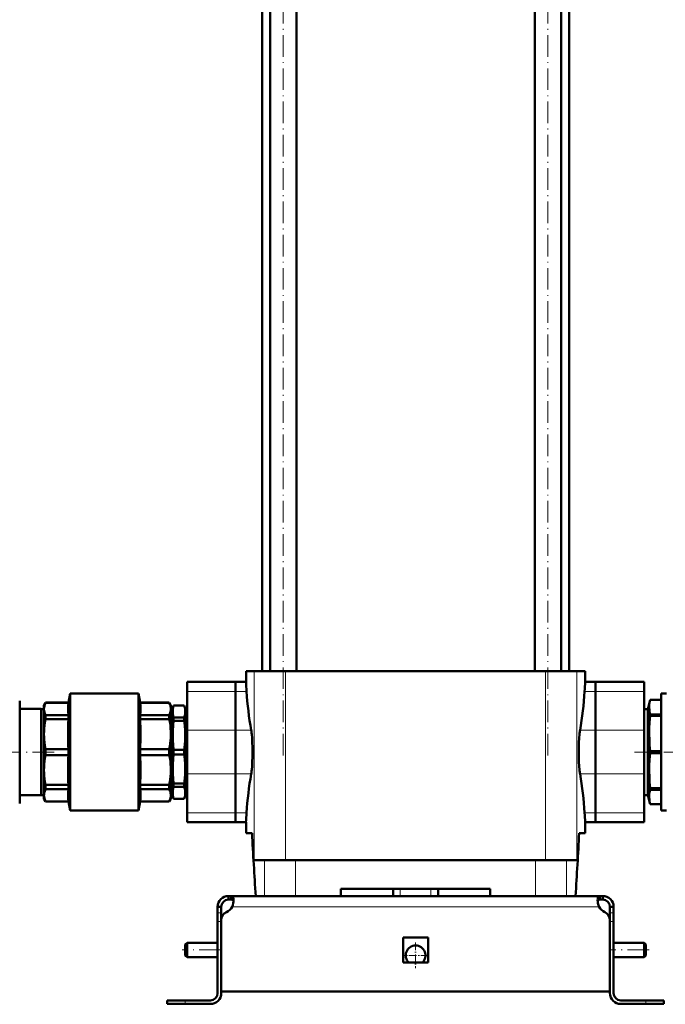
# Model space of a CAD drawing. Extents: x -1358 to 1757, y -1691 to 755.
# Tile 86 of 100: x 1181 to 1540, y -456 to 91. Entities that reach past the tile are written whole.
import ezdxf

# ---------------------------------------------------------------- set-up
doc = ezdxf.new("R2010")
doc.units = 0
doc.linetypes.add('DASHDOT', pattern=[18.5, 12, -3, 0.5, -3])

msp = doc.modelspace()

# ---------------------------------------------------------------- linework, layer by layer
at = {"color": 7, "linetype": 'DASHDOT', "lineweight": 18}
for p, q in [((1327.89, -318), (1327.89, 244.8)), ((1474.97, -318), (1474.97, 244.8)), ((1200.52, -316.1), (1133.41, -316.1)), ((1588.38, -316.1), (1522.98, -316.1)), ((1293.23, -426.1), (1271.63, -426.1)), ((1531.23, -426.1), (1509.63, -426.1))]:
    msp.add_line(p, q, dxfattribs=at)
at = {"color": 7, "lineweight": 50}
for p, q in [((1320.59, -271.1), (1320.59, 150.9)), ((1335.19, -271.1), (1335.19, 150.9)), ((1467.67, -271.1), (1467.67, 150.9)), ((1482.27, -271.1), (1482.27, 150.9)), ((1316.08, 134.9), (1316.08, -271.1)), ((1486.78, -271.1), (1486.78, 134.9)), ((1307.18, -271.1), (1311.81, -271.1)), ((1307.18, -277.1), (1307.18, -271.1)), ((1329.18, -271.1), (1311.81, -271.1)), ((1452.27, -271.1), (1329.18, -271.1)), ((1473.68, -271.1), (1452.27, -271.1)), ((1491.04, -271.1), (1473.68, -271.1)), ((1495.68, -271.1), (1491.04, -271.1)), ((1495.68, -277.1), (1495.68, -271.1)), ((1274.43, -282.33), (1274.43, -277.1)), ((1301.43, -277.1), (1274.43, -277.1)), ((1301.43, -282.33), (1301.43, -277.1)), ((1307.18, -277.1), (1301.43, -277.1)), ((1301.43, -277.1), (1301.43, -282.33)), ((1501.43, -277.1), (1495.68, -277.1)), ((1501.43, -277.1), (1501.43, -282.33)), ((1501.43, -282.33), (1501.43, -277.1)), ((1501.43, -277.1), (1528.43, -277.1)), ((1528.43, -277.1), (1528.43, -282.33)), ((1208.55, -288.6), (1209.43, -283.6)), ((1209.43, -283.6), (1209.43, -316.1)), ((1209.43, -283.6), (1247.43, -283.6)), ((1247.43, -348.6), (1247.43, -283.6)), ((1248.31, -288.6), (1247.43, -283.6)), ((1274.43, -282.33), (1274.43, -303.98)), ((1301.43, -282.33), (1301.43, -303.98)), ((1301.43, -303.98), (1301.43, -282.33)), ((1501.43, -303.98), (1501.43, -282.33)), ((1501.43, -282.33), (1501.43, -303.98)), ((1528.43, -303.98), (1528.43, -282.33)), ((1540.93, -283.6), (1537.82, -283.6)), ((1537.82, -283.6), (1537.82, -348.6)), ((1181.43, -295.95), (1181.43, -287.6)), ((1194.93, -290.1), (1195.79, -288.6)), ((1195.79, -288.65), (1195.79, -288.6)), ((1208.55, -288.6), (1195.79, -288.6)), ((1195.79, -288.65), (1208.55, -288.65)), ((1208.55, -288.65), (1208.55, -288.6)), ((1248.31, -288.65), (1248.31, -288.6)), ((1264.56, -288.6), (1248.31, -288.6)), ((1248.31, -288.65), (1264.56, -288.65)), ((1264.56, -288.65), (1264.56, -288.6)), ((1265.43, -290.1), (1264.56, -288.6)), ((1531.79, -287.1), (1530.43, -292.2)), ((1531.79, -287.1), (1531.79, -287.11)), ((1537.82, -287.1), (1531.79, -287.1)), ((1537.82, -287.11), (1531.79, -287.11)), ((1181.43, -292.1), (1193.43, -292.1)), ((1193.43, -292.1), (1193.43, -340.1)), ((1193.43, -292.2), (1194.93, -292.2)), ((1194.93, -292.08), (1194.93, -290.1)), ((1194.93, -306.15), (1194.93, -292.08)), ((1195.79, -297.88), (1195.79, -295.51)), ((1208.55, -295.51), (1195.79, -295.51)), ((1208.55, -297.88), (1208.55, -295.51)), ((1248.31, -297.88), (1248.31, -295.51)), ((1264.56, -295.51), (1248.31, -295.51)), ((1264.56, -297.88), (1264.56, -295.51)), ((1265.43, -292.08), (1265.43, -290.1)), ((1265.43, -306.15), (1265.43, -292.08)), ((1265.43, -292.2), (1266.43, -292.2)), ((1266.43, -291.6), (1266.97, -290.1)), ((1266.43, -291.6), (1266.43, -293.47)), ((1266.43, -293.47), (1266.43, -306.73)), ((1266.97, -290.1), (1266.97, -290.14)), ((1272.88, -290.1), (1266.97, -290.1)), ((1272.88, -290.14), (1266.97, -290.14)), ((1272.88, -290.1), (1272.88, -290.14)), ((1273.43, -291.6), (1272.88, -290.1)), ((1273.43, -291.6), (1273.43, -293.47)), ((1273.43, -292.2), (1274.43, -292.2)), ((1273.43, -293.47), (1273.43, -306.73)), ((1530.43, -292.2), (1528.43, -292.2)), ((1530.43, -292.2), (1530.43, -340)), ((1537.82, -295.21), (1531.79, -295.21)), ((1531.79, -295.21), (1531.79, -295.99)), ((1181.43, -344.6), (1181.43, -295.95)), ((1195.79, -297.88), (1208.55, -297.88)), ((1248.31, -297.88), (1264.56, -297.88)), ((1272.88, -296.8), (1266.97, -296.8)), ((1266.97, -296.8), (1266.97, -298.69)), ((1272.88, -298.69), (1266.97, -298.69)), ((1272.88, -296.8), (1272.88, -298.69)), ((1537.82, -295.99), (1531.79, -295.99)), ((1194.93, -316.1), (1194.93, -306.15)), ((1265.43, -326.05), (1265.43, -306.15)), ((1274.43, -328.23), (1274.43, -303.98)), ((1301.43, -328.23), (1301.43, -303.98)), ((1301.43, -303.98), (1301.43, -328.23)), ((1501.43, -303.98), (1501.43, -328.23)), ((1501.43, -328.23), (1501.43, -303.98)), ((1528.43, -303.98), (1528.43, -328.23)), ((1266.43, -306.73), (1266.43, -325.48)), ((1273.43, -306.73), (1273.43, -325.48)), ((1194.93, -326.05), (1194.93, -316.1)), ((1195.79, -316.1), (1195.79, -314.43)), ((1208.55, -314.43), (1195.79, -314.43)), ((1195.79, -317.78), (1195.79, -316.1)), ((1208.55, -314.43), (1208.55, -316.1)), ((1208.55, -316.1), (1208.55, -317.78)), ((1209.43, -348.6), (1209.43, -316.1)), ((1248.31, -317.78), (1248.31, -314.43)), ((1264.56, -314.43), (1248.31, -314.43)), ((1264.56, -317.78), (1264.56, -314.43)), ((1272.88, -314.77), (1266.97, -314.77)), ((1266.97, -314.77), (1266.97, -317.44)), ((1272.88, -317.44), (1266.97, -317.44)), ((1272.88, -314.77), (1272.88, -317.44)), ((1537.82, -315.55), (1531.79, -315.55)), ((1531.79, -315.55), (1531.79, -316.66)), ((1537.82, -316.66), (1531.79, -316.66)), ((1195.79, -317.78), (1208.55, -317.78)), ((1248.31, -317.78), (1264.56, -317.78)), ((1194.93, -340.12), (1194.93, -326.05)), ((1265.43, -340.12), (1265.43, -326.05)), ((1266.43, -325.48), (1266.43, -338.74)), ((1273.43, -325.48), (1273.43, -338.74)), ((1274.43, -328.23), (1274.43, -349.88)), ((1301.43, -328.23), (1301.43, -349.88)), ((1301.43, -349.88), (1301.43, -328.23)), ((1501.43, -349.88), (1501.43, -328.23)), ((1501.43, -328.23), (1501.43, -349.88)), ((1528.43, -349.88), (1528.43, -328.23)), ((1272.88, -333.52), (1266.97, -333.52)), ((1266.97, -333.52), (1266.97, -335.41)), ((1272.88, -333.52), (1272.88, -335.41)), ((1195.79, -336.69), (1195.79, -334.33)), ((1208.55, -334.33), (1195.79, -334.33)), ((1195.79, -336.69), (1208.55, -336.69)), ((1208.55, -336.69), (1208.55, -334.33)), ((1248.31, -336.69), (1248.31, -334.33)), ((1264.56, -334.33), (1248.31, -334.33)), ((1248.31, -336.69), (1264.56, -336.69)), ((1264.56, -336.69), (1264.56, -334.33)), ((1266.43, -338.74), (1266.43, -340.6)), ((1272.88, -335.41), (1266.97, -335.41)), ((1273.43, -338.74), (1273.43, -340.6)), ((1537.82, -336.21), (1531.79, -336.21)), ((1531.79, -336.21), (1531.79, -337)), ((1537.82, -337), (1531.79, -337)), ((1193.43, -340.1), (1181.43, -340.1)), ((1194.93, -340), (1193.43, -340)), ((1194.93, -342.1), (1194.93, -340.12)), ((1194.93, -342.1), (1195.79, -343.6)), ((1195.79, -343.6), (1195.79, -343.55)), ((1208.55, -343.55), (1195.79, -343.55)), ((1208.55, -343.6), (1195.79, -343.6)), ((1208.55, -343.6), (1208.55, -343.55)), ((1208.55, -343.6), (1209.43, -348.6)), ((1248.31, -343.6), (1247.43, -348.6)), ((1248.31, -343.6), (1248.31, -343.55)), ((1264.56, -343.55), (1248.31, -343.55)), ((1264.56, -343.6), (1248.31, -343.6)), ((1265.43, -342.1), (1264.56, -343.6)), ((1264.56, -343.55), (1264.56, -343.6)), ((1266.43, -340), (1265.43, -340)), ((1265.43, -342.1), (1265.43, -340.12)), ((1266.43, -340.6), (1266.97, -342.1)), ((1272.88, -342.07), (1266.97, -342.07)), ((1266.97, -342.07), (1266.97, -342.1)), ((1272.88, -342.1), (1266.97, -342.1)), ((1273.43, -340.6), (1272.88, -342.1)), ((1272.88, -342.07), (1272.88, -342.1)), ((1274.43, -340), (1273.43, -340)), ((1528.43, -340), (1530.43, -340)), ((1530.43, -340), (1531.79, -345.1)), ((1209.43, -348.6), (1247.43, -348.6)), ((1274.43, -355.1), (1274.43, -349.88)), ((1301.43, -355.1), (1301.43, -349.88)), ((1301.43, -349.88), (1301.43, -355.1)), ((1501.43, -349.88), (1501.43, -355.1)), ((1501.43, -355.1), (1501.43, -349.88)), ((1528.43, -349.88), (1528.43, -355.1)), ((1537.82, -345.1), (1531.79, -345.1)), ((1531.79, -345.1), (1531.79, -345.1)), ((1537.82, -345.1), (1531.79, -345.1)), ((1537.82, -348.6), (1540.93, -348.6)), ((1301.43, -355.1), (1274.43, -355.1)), ((1307.18, -355.1), (1301.43, -355.1)), ((1307.18, -361.1), (1307.18, -355.1)), ((1501.43, -355.1), (1495.68, -355.1)), ((1495.68, -361.1), (1495.68, -355.1)), ((1501.43, -355.1), (1528.43, -355.1)), ((1310.53, -361.1), (1307.18, -361.1)), ((1495.68, -361.1), (1492.32, -361.1)), ((1311.81, -376.1), (1317.54, -376.1)), ((1317.54, -376.1), (1334.75, -376.1)), ((1334.75, -376.1), (1468.11, -376.1)), ((1468.11, -376.1), (1485.32, -376.1)), ((1485.32, -376.1), (1491.04, -376.1)), ((1442.93, -392.1), (1359.93, -392.1)), ((1359.93, -396.1), (1359.93, -392.1)), ((1388.93, -396.1), (1388.93, -392.1)), ((1413.93, -396.1), (1413.93, -392.1)), ((1442.93, -392.1), (1442.93, -396.1)), ((1297.43, -396.1), (1298.96, -396.1)), ((1297.43, -396.1), (1297.43, -398.1)), ((1297.43, -398.1), (1298.96, -398.1)), ((1298.96, -396.1), (1298.96, -398.1)), ((1298.96, -396.1), (1401.43, -396.1)), ((1317.54, -396.1), (1312.58, -396.1)), ((1334.75, -396.1), (1317.54, -396.1)), ((1359.93, -396.1), (1334.75, -396.1)), ((1503.89, -396.1), (1401.43, -396.1)), ((1468.11, -396.1), (1442.93, -396.1)), ((1485.32, -396.1), (1468.11, -396.1)), ((1490.27, -396.1), (1485.32, -396.1)), ((1503.89, -396.1), (1503.89, -398.1)), ((1505.43, -396.1), (1503.89, -396.1)), ((1505.43, -398.1), (1503.89, -398.1)), ((1505.43, -396.1), (1505.43, -398.1)), ((1291.43, -402.1), (1293.43, -402.1)), ((1291.43, -402.1), (1291.43, -405.52)), ((1293.43, -405.52), (1293.43, -402.1)), ((1509.43, -402.1), (1509.43, -405.52)), ((1511.43, -402.1), (1509.43, -402.1)), ((1511.43, -402.1), (1511.43, -405.52)), ((1291.43, -405.52), (1291.43, -410.35)), ((1291.43, -450.1), (1291.43, -410.35)), ((1293.43, -405.52), (1293.43, -409.62)), ((1293.43, -449.1), (1293.43, -409.62)), ((1293.43, -450.1), (1293.43, -410.35)), ((1509.43, -405.52), (1509.43, -410.35)), ((1509.43, -409.62), (1509.43, -449.1)), ((1509.43, -450.1), (1509.43, -410.35)), ((1511.43, -405.52), (1511.43, -410.35)), ((1511.43, -410.35), (1511.43, -450.1)), ((1394.43, -419.1), (1401.43, -419.1)), ((1394.43, -419.1), (1394.43, -433.1)), ((1401.43, -419.1), (1408.43, -419.1)), ((1408.43, -419.1), (1408.43, -433.1)), ((1273.43, -423.1), (1274.43, -422.1)), ((1273.43, -423.1), (1273.43, -426.1)), ((1273.43, -426.1), (1273.43, -429.1)), ((1274.43, -422.1), (1274.43, -426.1)), ((1291.43, -422.1), (1274.43, -422.1)), ((1274.43, -426.1), (1274.43, -430.1)), ((1528.43, -422.1), (1511.43, -422.1)), ((1528.43, -422.1), (1528.43, -426.1)), ((1529.43, -423.1), (1528.43, -422.1)), ((1528.43, -426.1), (1528.43, -430.1)), ((1529.43, -423.1), (1529.43, -426.1)), ((1529.43, -426.1), (1529.43, -429.1)), ((1273.43, -429.1), (1274.43, -430.1)), ((1291.43, -430.1), (1274.43, -430.1)), ((1528.43, -430.1), (1511.43, -430.1)), ((1529.43, -429.1), (1528.43, -430.1)), ((1394.43, -433.1), (1401.43, -433.1)), ((1401.43, -433.1), (1408.43, -433.1)), ((1273.43, -454.1), (1263.43, -454.1)), ((1263.43, -454.1), (1263.43, -456.1)), ((1287.43, -454.1), (1273.43, -454.1)), ((1401.43, -449.1), (1293.43, -449.1)), ((1401.43, -449.1), (1509.43, -449.1)), ((1515.43, -454.1), (1529.43, -454.1)), ((1529.43, -454.1), (1539.43, -454.1)), ((1539.43, -454.1), (1539.43, -456.1)), ((1273.43, -456.1), (1263.43, -456.1)), ((1273.43, -456.1), (1287.43, -456.1)), ((1529.43, -456.1), (1515.43, -456.1)), ((1529.43, -456.1), (1539.43, -456.1))]:
    msp.add_line(p, q, dxfattribs=at)
at = {"color": 7, "lineweight": 18}
for p, q in [((1311.81, -271.1), (1311.81, -376.1)), ((1329.18, -271.1), (1329.18, -376.1)), ((1473.68, -271.1), (1473.68, -376.1)), ((1491.04, -271.1), (1491.04, -376.1)), ((1301.43, -282.33), (1274.43, -282.33)), ((1301.43, -282.33), (1307.51, -282.33)), ((1495.34, -282.33), (1501.43, -282.33)), ((1501.43, -282.33), (1528.43, -282.33)), ((1301.43, -303.98), (1274.43, -303.98)), ((1301.43, -303.98), (1310.06, -303.98)), ((1492.8, -303.98), (1501.43, -303.98)), ((1501.43, -303.98), (1528.43, -303.98)), ((1301.43, -328.23), (1274.43, -328.23)), ((1301.43, -328.23), (1310.06, -328.23)), ((1492.8, -328.23), (1501.43, -328.23)), ((1501.43, -328.23), (1528.43, -328.23)), ((1301.43, -349.88), (1274.43, -349.88)), ((1301.43, -349.88), (1307.51, -349.88)), ((1495.34, -349.88), (1501.43, -349.88)), ((1501.43, -349.88), (1528.43, -349.88)), ((1317.54, -376.1), (1317.54, -396.1)), ((1334.75, -396.1), (1334.75, -376.1)), ((1468.11, -376.1), (1468.11, -396.1)), ((1485.32, -376.1), (1485.32, -396.1)), ((1392.93, -396.1), (1392.93, -392.1)), ((1409.93, -396.1), (1409.93, -392.1)), ((1299.46, -402.1), (1401.43, -402.1)), ((1503.4, -402.1), (1401.43, -402.1)), ((1291.43, -405.52), (1293.43, -405.52)), ((1291.43, -410.35), (1293.43, -410.35)), ((1511.43, -405.52), (1509.43, -405.52)), ((1511.43, -410.35), (1509.43, -410.35)), ((1273.43, -454.1), (1273.43, -456.1)), ((1529.43, -454.1), (1529.43, -456.1))]:
    msp.add_line(p, q, dxfattribs=at)
at = {"color": 7, "linetype": 'DASHDOT', "lineweight": 18, "ltscale": 0.120004}
msp.add_line((1392.93, -396.5), (1392.93, -391.7), dxfattribs=at)
at = {"color": 7, "linetype": 'DASHDOT', "lineweight": 18, "ltscale": 0.060016}
for p, q in [((1293.63, -410.35), (1291.23, -410.35)), ((1511.63, -410.35), (1509.23, -410.35))]:
    msp.add_line(p, q, dxfattribs=at)
at = {"color": 7, "linetype": 'DASHDOT', "lineweight": 18, "ltscale": 0.3575}
msp.add_line((1401.43, -421.95), (1401.43, -436.25), dxfattribs=at)
at = {"color": 7, "linetype": 'DASHDOT', "lineweight": 18, "ltscale": 0.357501}
msp.add_line((1408.58, -429.1), (1394.28, -429.1), dxfattribs=at)
at = {"color": 7, "linetype": 'DASHDOT', "lineweight": 18, "ltscale": 0.060001}
msp.add_line((1273.43, -456.3), (1273.43, -453.9), dxfattribs=at)
at = {"color": 7, "linetype": 'DASHDOT', "lineweight": 18, "ltscale": 0.060015}
msp.add_line((1529.43, -453.9), (1529.43, -456.3), dxfattribs=at)
at = {"color": 7, "lineweight": 50}
for points in [[(1195.79, -288.65), (1195.41, -289.55), (1195.14, -290.41), (1194.98, -291.25), (1194.93, -292.08)], [(1208.55, -288.65), (1208.35, -290.37), (1208.28, -292.08), (1208.35, -293.79), (1208.55, -295.51)], [(1248.31, -288.65), (1248.51, -290.37), (1248.57, -292.08), (1248.51, -293.79), (1248.31, -295.51)], [(1265.43, -292.08), (1265.4, -291.46), (1265.31, -290.82), (1265.16, -290.18), (1264.95, -289.55), (1264.56, -288.65)], [(1531.79, -287.11), (1531.48, -288.56), (1531.3, -290.02), (1531.26, -291.29), (1531.32, -292.55), (1531.49, -293.81), (1531.79, -295.21)], [(1194.93, -292.08), (1195, -293.08), (1195.23, -294.09), (1195.62, -295.15), (1195.79, -295.51)], [(1264.56, -295.51), (1264.86, -294.83), (1265.09, -294.19), (1265.27, -293.55), (1265.38, -292.92), (1265.43, -292.08)], [(1266.97, -290.14), (1266.68, -291.24), (1266.49, -292.35), (1266.43, -293.47)], [(1266.43, -293.47), (1266.49, -294.58), (1266.68, -295.69), (1266.97, -296.8)], [(1273.43, -293.47), (1273.37, -292.35), (1273.18, -291.24), (1272.88, -290.14)], [(1272.88, -296.8), (1273.18, -295.69), (1273.37, -294.58), (1273.43, -293.47)], [(1195.79, -297.88), (1195.48, -299.61), (1195.23, -301.29), (1195.06, -302.93), (1194.96, -304.55), (1194.93, -306.15)], [(1265.43, -306.15), (1265.4, -304.64), (1265.31, -303.12), (1265.16, -301.57), (1264.95, -300.03), (1264.56, -297.88)], [(1266.97, -298.69), (1266.68, -301.36), (1266.49, -304.04), (1266.43, -306.73)], [(1273.43, -306.73), (1273.37, -304.04), (1273.18, -301.36), (1272.88, -298.69)], [(1531.79, -295.99), (1531.48, -299.51), (1531.3, -303.03), (1531.26, -306.08), (1531.32, -309.13), (1531.49, -312.18), (1531.79, -315.55)], [(1194.93, -306.15), (1194.96, -307.66), (1195.05, -309.18), (1195.2, -310.73), (1195.41, -312.27), (1195.79, -314.43)], [(1264.56, -314.43), (1264.86, -312.8), (1265.09, -311.25), (1265.27, -309.69), (1265.38, -308.17), (1265.43, -306.15)], [(1310.81, -316.1), (1310.78, -313.4), (1310.69, -310.74), (1310.55, -308.35), (1310.36, -306.21)], [(1492.5, -306.21), (1492.31, -308.34), (1492.17, -310.71), (1492.08, -313.38), (1492.05, -316.1)], [(1266.43, -306.73), (1266.49, -309.41), (1266.68, -312.09), (1266.97, -314.77)], [(1272.88, -314.77), (1273.18, -312.09), (1273.37, -309.41), (1273.43, -306.73)], [(1266.97, -317.44), (1266.68, -320.11), (1266.49, -322.79), (1266.43, -325.48)], [(1273.43, -325.48), (1273.37, -322.79), (1273.18, -320.11), (1272.88, -317.44)], [(1310.36, -325.99), (1310.55, -323.86), (1310.69, -321.49), (1310.78, -318.82), (1310.81, -316.1)], [(1492.05, -316.1), (1492.08, -318.8), (1492.17, -321.46), (1492.31, -323.85), (1492.5, -325.99)], [(1531.79, -316.66), (1531.48, -320.17), (1531.3, -323.7), (1531.26, -326.75), (1531.32, -329.79), (1531.49, -332.84), (1531.79, -336.21)], [(1195.79, -317.78), (1195.48, -319.51), (1195.23, -321.19), (1195.06, -322.83), (1194.96, -324.45), (1194.93, -326.05)], [(1265.43, -326.05), (1265.4, -324.54), (1265.31, -323.02), (1265.16, -321.47), (1264.95, -319.93), (1264.56, -317.78)], [(1194.93, -326.05), (1194.96, -327.65), (1195.06, -329.27), (1195.23, -330.91), (1195.47, -332.59), (1195.79, -334.33)], [(1264.56, -334.33), (1264.86, -332.7), (1265.09, -331.15), (1265.27, -329.59), (1265.38, -328.07), (1265.43, -326.05)], [(1266.43, -325.48), (1266.49, -328.16), (1266.68, -330.85), (1266.97, -333.52)], [(1272.88, -333.52), (1273.18, -330.85), (1273.37, -328.16), (1273.43, -325.48)], [(1195.79, -336.69), (1195.34, -337.76), (1195.06, -338.79), (1194.96, -339.46), (1194.93, -340.12)], [(1208.55, -336.69), (1208.35, -338.41), (1208.28, -340.12), (1208.35, -341.84), (1208.55, -343.55)], [(1248.31, -336.69), (1248.51, -338.41), (1248.57, -340.12), (1248.51, -341.84), (1248.31, -343.55)], [(1265.43, -340.12), (1265.4, -339.5), (1265.31, -338.87), (1265.16, -338.23), (1264.95, -337.59), (1264.56, -336.69)], [(1266.97, -335.41), (1266.68, -336.51), (1266.49, -337.62), (1266.43, -338.74)], [(1266.43, -338.74), (1266.49, -339.85), (1266.68, -340.96), (1266.97, -342.07)], [(1273.43, -338.74), (1273.37, -337.62), (1273.18, -336.51), (1272.88, -335.41)], [(1272.88, -342.07), (1273.18, -340.96), (1273.37, -339.85), (1273.43, -338.74)], [(1531.79, -337), (1531.48, -338.45), (1531.3, -339.91), (1531.26, -341.18), (1531.32, -342.44), (1531.49, -343.7), (1531.79, -345.1)], [(1194.93, -340.12), (1194.98, -340.95), (1195.14, -341.79), (1195.34, -342.48), (1195.79, -343.55)], [(1264.56, -343.55), (1264.86, -342.88), (1265.09, -342.23), (1265.27, -341.59), (1265.38, -340.96), (1265.43, -340.12)], [(1298.96, -396.1), (1299.22, -396.12), (1299.45, -396.18), (1299.71, -396.32), (1299.93, -396.55), (1300.09, -396.86), (1300.19, -397.14), (1300.25, -397.47), (1300.31, -398.22)], [(1298.96, -398.1), (1299.27, -398.12), (1299.54, -398.18), (1299.83, -398.33), (1300.06, -398.55), (1300.21, -398.86), (1300.26, -399.04)], [(1300.31, -398.22), (1300.25, -399.13), (1300.09, -400.11), (1299.82, -401.11), (1299.46, -402.1)], [(1503.89, -396.1), (1503.64, -396.12), (1503.41, -396.18), (1503.15, -396.32), (1502.93, -396.55), (1502.76, -396.86), (1502.67, -397.14), (1502.6, -397.47), (1502.55, -398.22)], [(1502.55, -398.22), (1502.61, -399.13), (1502.77, -400.11), (1503.03, -401.11), (1503.4, -402.1)], [(1503.89, -398.1), (1503.59, -398.12), (1503.32, -398.18), (1503.02, -398.33), (1502.8, -398.55), (1502.65, -398.86), (1502.6, -399.04)]]:
    msp.add_lwpolyline(points, dxfattribs=at)
for centre, radius, start, end in [((736.51, -316.46), 572.03, 3.4209, 3.9453), ((2066.36, -316.46), 572.04, 176.0547, 176.5791), ((1498.37, -270.87), 191.2, 183.435, 189.9711), ((1304.49, -270.87), 191.2, 350.0289, 356.565), ((1337.87, -306.15), 129.58, 176.3381, 183.6619), ((1118.99, -306.15), 129.58, 356.3381, 3.6619), ((1276.04, -309.69), 34.5, 5.7888, 9.5347), ((1526.82, -309.69), 34.5, 170.4653, 174.2111), ((1337.87, -326.05), 129.58, 176.3381, 183.6619), ((1118.99, -326.05), 129.58, 356.3381, 3.6619), ((1498.37, -361.33), 191.2, 170.0289, 176.565), ((1276.04, -322.51), 34.5, 350.4653, 354.2112), ((1526.82, -322.51), 34.5, 185.7889, 189.5347), ((1304.49, -361.33), 191.2, 3.435, 9.9711), ((736.49, -315.74), 572.04, 356.0547, 356.5791), ((2066.35, -315.74), 572.03, 183.4209, 183.9453), ((3806.57, -232.4), 2499.35, 182.95181, 183.75555), ((-1003.71, -232.4), 2499.35, 356.24446, 357.04819), ((-1003.71, -232.4), 2499.35, 356.24446, 357.04819), ((1297.43, -402.1), 6, 90, 180), ((1297.43, -402.1), 4, 90, 180), ((1513.39, -397.85), 10.86, 186.3205, 203.0631), ((1505.43, -402.1), 6, 360, 90), ((1505.43, -402.1), 4, 360, 90), ((1293.31, -398.76), 7, 295.2697, 331.517), ((1509.55, -398.76), 7, 208.483, 244.7303), ((1298.43, -409.62), 5, 115.2697, 180), ((1504.43, -409.62), 5, 0, 64.7303), ((1401.43, -429.1), 5.5, 313.3417, 226.6649), ((1287.43, -450.1), 6, 270, 0), ((1287.43, -450.1), 4, 270, 0), ((1515.43, -450.1), 6, 180, 270), ((1515.43, -450.1), 4, 180, 270)]:
    msp.add_arc(centre, radius, start, end, dxfattribs=at)

doc.saveas('drawing.dxf')
